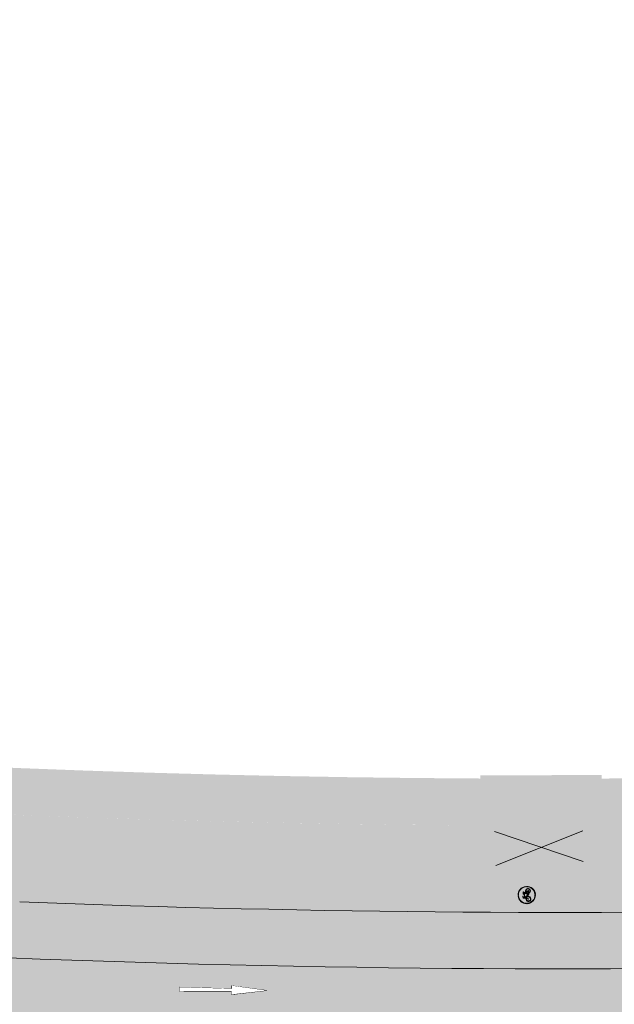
# Model space of a CAD drawing. Header units: metres. Extents: x -862 to 1262, y -354 to 644.
# Tile 240 of 256: x -252 to -217, y 397 to 454. Entities that reach past the tile are written whole.
import ezdxf

# ---------------------------------------------------------------- set-up
doc = ezdxf.new("R2010")
doc.units = ezdxf.units.M
doc.header["$LTSCALE"] = 0.5
doc.set_wipeout_variables(frame=1)
doc.layers.add('BPR_Verkehr_220520', color=7, linetype='Continuous')

# ---------------------------------------------------------------- blocks, each defined once
blk = doc.blocks.new('Piktogramm Rad-2')
at = {"color": 255, "linetype": 'Continuous', "lineweight": 9, "transparency": 33554687}
for p, q in [((-0.4737400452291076, 0.03457411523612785), (-0.498803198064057, 0.03457411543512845)), ((-0.2443716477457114, -0.08279264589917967), (-0.2107497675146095, 0.02663812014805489)), ((-0.1831754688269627, 0.01816635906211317), (-0.2167977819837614, -0.0912646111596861)), ((-0.1606194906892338, 0.1897972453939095), (-0.2022241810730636, 0.05438641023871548)), ((-0.1746500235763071, 0.04591437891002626), (-0.1632657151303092, 0.08296783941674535)), ((-0.1632657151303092, 0.08296783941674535), (0.007644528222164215, -0.1058355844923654)), ((0.1023603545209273, 0.1156024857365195), (-0.1534055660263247, 0.1150588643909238)), ((-0.1534055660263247, 0.1150588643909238), (0.02764160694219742, -0.0849429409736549)), ((-0.1445370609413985, 0.1439239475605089), (-0.1330454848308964, 0.1813252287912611)), ((0.1131161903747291, 0.1444715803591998), (-0.1445370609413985, 0.1439239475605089)), ((-0.05818269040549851, 0.2306461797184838), (-0.1055940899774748, 0.2305454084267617)), ((-0.105532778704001, 0.2016993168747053), (-0.05812137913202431, 0.2018000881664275)), ((-0.05812137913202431, 0.2018000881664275), (-0.05818269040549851, 0.2306461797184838)), ((-0.0213675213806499, 0.4995432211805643), (-0.0213675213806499, 0.4745191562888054)), ((0.02136752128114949, 0.4995432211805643), (0.0213675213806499, 0.4745191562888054)), ((0.02764160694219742, -0.0849429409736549), (0.1023603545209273, 0.1156024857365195)), ((0.1295883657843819, 0.1060603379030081), (0.05787613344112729, -0.0864155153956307)), ((0.0628242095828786, 0.1878326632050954), (0.1238721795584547, 0.1733406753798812)), ((0.1870703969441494, 0.2023212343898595), (0.06447450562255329, 0.2020606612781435)), ((0.1238721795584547, 0.1733406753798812), (0.1131161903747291, 0.1444715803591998)), ((0.1595897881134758, 0.03929143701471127), (0.1295883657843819, 0.1060603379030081)), ((0.1439239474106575, 0.1445370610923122), (0.1546797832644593, 0.173406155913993)), ((0.1859595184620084, 0.050985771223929), (0.1439239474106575, 0.1445370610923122)), ((0.1546797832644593, 0.173406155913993), (0.1871317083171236, 0.1734751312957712)), ((0.2159232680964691, -0.08607959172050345), (0.1714800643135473, 0.01282925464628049)), ((0.1871317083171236, 0.1734751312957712), (0.1870703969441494, 0.2023212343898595)), ((0.1978644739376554, 0.02449102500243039), (0.2513508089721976, -0.09454406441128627)), ((0.4988031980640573, 0.03457411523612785), (0.4737400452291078, 0.03457411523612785)), ((-0.4749298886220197, -0.008160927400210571), (-0.499933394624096, -0.008160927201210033)), ((-0.0213675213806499, -0.4745191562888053), (-0.02136752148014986, -0.4995432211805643)), ((0.0213675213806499, -0.4745191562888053), (0.0213675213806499, -0.4995432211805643)), ((0.02909134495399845, -0.1153229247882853), (0.0896974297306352, -0.1151941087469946)), ((0.05787613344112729, -0.0864155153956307), (0.08672207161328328, -0.08635420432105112)), ((0.1155683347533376, -0.08629289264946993), (0.2159232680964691, -0.08607959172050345)), ((0.2382255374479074, -0.1148784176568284), (0.1192936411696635, -0.1151312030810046)), ((0.499933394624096, -0.008160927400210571), (0.4749298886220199, -0.008160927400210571))]:
    blk.add_line(p, q, dxfattribs=at)
at = {"color": 255, "linetype": 'Continuous', "lineweight": 9, "transparency": 33554687, "flags": 128}
for points in [[(-0.02136752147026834, 0.4995432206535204, 0.3817911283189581), (-0.4988031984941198, 0.03457411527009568)], [(-0.02136752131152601, 0.4745191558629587, 0.3801020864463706), (-0.4737400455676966, 0.03457411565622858)], [(-0.202224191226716, 0.05438640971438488, 19.9497864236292), (-0.174650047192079, 0.04591438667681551)], [(-0.2107497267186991, 0.02663840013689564, 15.93711668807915), (-0.1831754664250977, 0.01816634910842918)], [(-0.1055940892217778, 0.2305454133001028, 0.3287776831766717), (-0.1606194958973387, 0.1897972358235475)], [(-0.1055327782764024, 0.2016993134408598, 0.3287776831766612), (-0.1330454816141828, 0.181325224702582)], [(0.4988031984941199, 0.03457411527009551, 0.3817911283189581), (0.02136752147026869, 0.4995432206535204)], [(0.4737400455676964, 0.03457411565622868, 0.3801020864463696), (0.02136752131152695, 0.4745191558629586)], [(0.06447450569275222, 0.2020606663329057, 0.8888106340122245), (0.06282420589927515, 0.1878326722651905)], [(0.159589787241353, 0.03929142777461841, 0.2701316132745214), (0.0867220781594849, -0.08635420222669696)], [(0.08969743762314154, -0.1151941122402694, 2.622796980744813), (0.1859595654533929, 0.05098578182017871)], [(0.1714800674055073, 0.01282924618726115, 0.2637245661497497), (0.1155681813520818, -0.08629289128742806)], [(0.1192934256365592, -0.1151311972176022, 2.477109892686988), (0.197864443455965, 0.02449101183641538)], [(-0.4999333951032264, -0.008160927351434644, 0.3970161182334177), (-0.02136752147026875, -0.4995432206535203)], [(-0.4749298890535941, -0.008160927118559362, 0.3961161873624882), (-0.02136752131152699, -0.4745191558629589)], [(-0.2443716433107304, -0.08279264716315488, 0.999999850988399), (-0.2167977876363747, -0.09126461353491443)], [(0.007644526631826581, -0.1058355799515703, 0.2124175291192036), (0.02909134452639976, -0.1153229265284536)], [(0.02136752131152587, -0.4745191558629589, 0.3961161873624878), (0.474929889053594, -0.008160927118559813)], [(0.02136752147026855, -0.4995432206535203, 0.3970161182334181), (0.4999333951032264, -0.008160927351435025)], [(0.2382255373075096, -0.114878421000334, 0.5433747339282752), (0.2513508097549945, -0.09454406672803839)]]:
    blk.add_lwpolyline(points, format="xyb", dxfattribs=at)
blk = doc.blocks.new('PIKTO_RD+-2')
at = {"color": 3, "true_color": 0x00ff00, "transparency": 33554687}
blk.add_blockref('Piktogramm Rad-2', (0, 0), dxfattribs=at)
blk = doc.blocks.new('ab_Gerade-2')
at = {"color": 255, "linetype": 'Continuous', "lineweight": 9, "transparency": 33554687}
for p, q in [((0, 0), (2, 0.25)), ((0, 0), (2, -0.2500000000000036)), ((2, 0.07499999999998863), (2, 0.25)), ((2, 0.07499999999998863), (5, 0.125)), ((5, -0.125), (5, 0.125)), ((2, -0.07500000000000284), (5, -0.125)), ((2, -0.2500000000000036), (2, -0.07500000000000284))]:
    blk.add_line(p, q, dxfattribs=at)
at = {"color": 255, "linetype": 'Continuous', "lineweight": 5, "transparency": 33554687}
blk.add_wipeout([(0, 0), (2, -0.25000000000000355), (2, -0.07500000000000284), (5, -0.125), (5, 0.12499999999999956), (2, 0.07499999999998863), (2, 0.25)], dxfattribs=at)

msp = doc.modelspace()

# ---------------------------------------------------------------- hatches: boundary and pattern name
at = {"layer": 'BPR_Verkehr_220520', "linetype": 'Continuous', "lineweight": 0, "true_color": 0xece5cf, "transparency": 33554687}
h = msp.add_hatch(color=254, dxfattribs=at)
h.paths.add_polyline_path([(100.9420818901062, 453.5207706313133), (-18.49337688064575, 432.8012886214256), (-18.49351623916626, 432.801264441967), (-22.1258922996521, 432.1710820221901), (-25.75826929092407, 431.5409050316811), (-29.39064723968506, 430.910733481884), (-33.02302611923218, 430.2805673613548), (-36.65540594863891, 429.6504066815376), (-40.28778672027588, 429.020251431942), (-43.92016843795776, 428.3901016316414), (-47.55255109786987, 427.7599572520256), (-47.55282653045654, 427.7599094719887), (-48.41418775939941, 427.610482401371), (-49.27554906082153, 427.4610557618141), (-50.1369104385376, 427.311629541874), (-50.99827188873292, 427.1622037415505), (-51.85963340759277, 427.0127783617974), (-52.72099501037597, 426.8633534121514), (-53.58235667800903, 426.713928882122), (-54.44371686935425, 426.5644958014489), (-54.44386178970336, 426.5644706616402), (-57.55042835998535, 426.0255581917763), (-60.65699562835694, 425.4866497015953), (-63.76356357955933, 424.9477451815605), (-66.87013221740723, 424.4088446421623), (-69.97670154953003, 423.8699480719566), (-73.08327157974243, 423.3310554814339), (-76.18984228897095, 422.7921668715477), (-79.29641368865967, 422.2532822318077), (-79.29638306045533, 422.253287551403), (-79.66606871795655, 422.1892435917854), (-80.03578158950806, 422.1253568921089), (-80.40552193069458, 422.0616294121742), (-80.77528968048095, 421.998061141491), (-81.14508477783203, 421.9346521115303), (-81.51490713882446, 421.8714023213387), (-81.8847566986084, 421.8083117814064), (-82.25463339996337, 421.7453805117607), (-83.11655651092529, 421.5993684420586), (-83.97862556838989, 421.4542205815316), (-84.8408398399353, 421.3099378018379), (-85.70319845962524, 421.1665202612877), (-86.56570053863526, 421.0239681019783), (-87.42834523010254, 420.8822814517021), (-88.29113166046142, 420.7414604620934), (-89.15405895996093, 420.6015052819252), (-92.76842073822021, 420.024950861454), (-96.38517247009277, 419.4635837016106), (-100.0042503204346, 418.9174137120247), (-103.6255904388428, 418.386450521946), (-107.2491289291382, 417.870703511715), (-110.8748018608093, 417.3701817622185), (-114.5025452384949, 416.8848941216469), (-118.1322950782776, 416.4148491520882), (-118.8763359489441, 416.3204110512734), (-119.6204578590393, 416.2266136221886), (-120.3646602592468, 416.1334569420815), (-121.1089425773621, 416.0409410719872), (-121.8533042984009, 415.9490660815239), (-122.5977448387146, 415.8578320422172), (-123.3422636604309, 415.7672390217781), (-124.0868597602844, 415.6772833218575), (-125.9147653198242, 415.4592147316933), (-127.7431276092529, 415.2450084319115), (-129.571938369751, 415.0346653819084), (-131.4011894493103, 414.8281865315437), (-133.23087266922, 414.6255728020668), (-135.0609798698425, 414.4268250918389), (-136.8915028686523, 414.2319442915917), (-138.7224333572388, 414.0409312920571), (-140.2280051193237, 413.8868992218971), (-141.7338639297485, 413.7356977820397), (-143.2400043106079, 413.587327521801), (-144.7464209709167, 413.441788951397), (-146.2531085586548, 413.2990826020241), (-147.7600617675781, 413.1592089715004), (-149.2672752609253, 413.0221685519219), (-150.7747435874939, 412.8879618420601), (-151.2746946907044, 412.8440835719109), (-151.7746729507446, 412.8005159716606), (-152.2746782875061, 412.7572601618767), (-152.7747105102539, 412.7143161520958), (-153.2747693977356, 412.6716839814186), (-153.7748547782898, 412.6293636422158), (-154.274966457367, 412.5873551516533), (-154.7751042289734, 412.5456585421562), (-155.6850390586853, 412.4706018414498), (-156.5950585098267, 412.3965771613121), (-157.5051613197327, 412.3235846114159), (-158.4153463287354, 412.2516242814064), (-159.3256123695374, 412.1806962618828), (-160.2359582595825, 412.1108006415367), (-161.1463828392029, 412.0419375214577), (-162.0568850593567, 411.9741069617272), (-162.9288021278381, 411.9101242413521), (-163.8007881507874, 411.8470882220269), (-164.6728421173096, 411.7849992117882), (-165.5449629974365, 411.7238572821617), (-166.4171497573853, 411.6636625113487), (-167.2894013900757, 411.6044149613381), (-168.1617168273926, 411.5461147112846), (-169.0340950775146, 411.48876182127), (-175.1633663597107, 411.1126173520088), (-181.2953285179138, 410.7832374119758), (-187.4296247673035, 410.5006411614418), (-193.5658981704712, 410.2648450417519), (-199.7037916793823, 410.0758627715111), (-205.8429481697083, 409.9337053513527), (-211.9830104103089, 409.8383810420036), (-218.1236210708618, 409.7898765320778), (-218.343997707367, 409.7890070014), (-218.5643743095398, 409.7881978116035), (-218.7847511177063, 409.7874489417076), (-219.0051281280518, 409.7867604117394), (-219.2255053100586, 409.7861321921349), (-219.4458826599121, 409.7855643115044), (-219.6662601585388, 409.7850567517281), (-219.8866381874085, 409.784609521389), (-220.5406026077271, 409.7836547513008), (-221.1945674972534, 409.7832656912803), (-221.8485324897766, 409.7834423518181), (-222.5024970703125, 409.7841847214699), (-223.1564607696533, 409.7854928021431), (-223.8104230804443, 409.7873666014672), (-224.4643835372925, 409.7898061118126), (-225.1183416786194, 409.7928113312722), (-228.9075975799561, 409.82136272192), (-232.6966627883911, 409.8689049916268), (-236.4854421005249, 409.9354393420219), (-240.273840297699, 410.0209641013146), (-244.061762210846, 410.1254771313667), (-247.8491126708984, 410.2489758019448), (-251.6357965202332, 410.3914570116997), (-255.4217185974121, 410.5529171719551), (-256.2950095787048, 410.5928597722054), (-257.1682540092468, 410.6338122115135), (-258.0414505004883, 410.6757744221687), (-258.9145978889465, 410.7187463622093), (-259.7876949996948, 410.7627279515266), (-260.6607406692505, 410.8077191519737), (-261.533733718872, 410.8537199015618), (-262.406672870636, 410.9007301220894), (-264.3910762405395, 411.0113622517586), (-266.3751818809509, 411.1272112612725), (-268.3589760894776, 411.2482763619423), (-270.3424451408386, 411.374556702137), (-272.3255753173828, 411.5060514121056), (-274.3083529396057, 411.6427595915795), (-276.2907642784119, 411.7846802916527), (-278.2727957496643, 411.9318109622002), (-279.8211113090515, 412.5346090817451), (-285.7571113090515, 416.0956090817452), (-286.7181113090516, 422.9516090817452), (-285.3815351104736, 427.3703539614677), (-291.5062642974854, 428.8212963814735), (-291.5061966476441, 428.8212799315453), (-291.6527099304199, 428.2187392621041), (-291.9390557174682, 426.7417666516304), (-292.0854100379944, 425.2444282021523), (-292.0904788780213, 423.739962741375), (-291.9542174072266, 422.2416721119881), (-291.6778304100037, 420.7628035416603), (-291.2637615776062, 419.3164325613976), (-290.7156719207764, 417.9153473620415), (-290.0384074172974, 416.571935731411), (-289.844257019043, 416.2375664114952), (-289.6420836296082, 415.9079861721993), (-289.4320053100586, 415.5833874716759), (-289.2141447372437, 415.2639598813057), (-288.98862915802, 414.9498899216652), (-288.7555902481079, 414.6413610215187), (-288.5151641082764, 414.3385533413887), (-288.2674924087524, 414.0416426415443), (-288.2340510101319, 414.0026508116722), (-288.2004846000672, 413.9637665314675), (-288.1667935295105, 413.9249902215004), (-288.1329781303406, 413.8863222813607), (-288.0990387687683, 413.8477631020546), (-288.0649757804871, 413.8093130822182), (-288.0307895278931, 413.7709726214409), (-287.9964805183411, 413.7327419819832), (-288.0052841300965, 413.7256521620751), (-287.9090490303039, 413.6047955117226), (-287.8141534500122, 413.4828842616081), (-287.7206089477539, 413.3599332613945), (-287.6284268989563, 413.2359574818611), (-287.5376185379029, 413.1109720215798), (-287.4481949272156, 412.9849920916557), (-287.3601669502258, 412.8580330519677), (-287.2735448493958, 412.7301106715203), (-286.3135642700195, 411.4584714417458), (-285.215317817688, 410.3041393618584), (-283.9930246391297, 409.2820693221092), (-282.6625161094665, 408.4054993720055), (-281.2410252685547, 407.6857830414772), (-279.7469635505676, 407.1322422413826), (-278.1996823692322, 406.752046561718), (-276.6192224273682, 406.5501203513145), (-276.3361240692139, 406.5302812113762), (-276.053018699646, 406.5105421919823), (-275.7699063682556, 406.4909033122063), (-275.486787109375, 406.4713645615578), (-275.2036609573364, 406.4519259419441), (-274.9205279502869, 406.4325874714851), (-274.6373881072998, 406.4133491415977), (-274.3542415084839, 406.394210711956), (-274.2422692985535, 407.0797655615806), (-274.1498231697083, 407.4358508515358), (-273.9937208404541, 407.7689798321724), (-273.7792417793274, 408.0678804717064), (-273.5136430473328, 408.3224392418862), (-273.2059113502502, 408.5240429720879), (-272.8664590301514, 408.6658702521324), (-272.5067716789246, 408.7431222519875), (-272.1390195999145, 408.7531851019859), (-271.1266957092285, 408.6881924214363), (-270.1142902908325, 408.6244834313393), (-269.1018048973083, 408.5620582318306), (-268.0892411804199, 408.5009169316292), (-267.076600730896, 408.4410596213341), (-266.0638852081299, 408.3824863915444), (-265.0510962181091, 408.3251973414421), (-264.0382353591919, 408.2691925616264), (-262.7913978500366, 408.2020185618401), (-261.5444569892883, 408.1367910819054), (-260.2974158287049, 408.0735102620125), (-259.0502773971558, 408.0121762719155), (-257.8030447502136, 407.952789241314), (-256.5557208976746, 407.8953493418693), (-255.3083088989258, 407.8398566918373), (-254.0608120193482, 407.7863061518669), (-250.6372017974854, 407.6493727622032), (-247.2130364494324, 407.5271036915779), (-243.7883788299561, 407.4195011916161), (-240.363291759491, 407.3265672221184), (-236.9378380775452, 407.2483034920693), (-233.5120806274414, 407.1847114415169), (-230.0860822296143, 407.1357922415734), (-226.6599057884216, 407.1015467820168), (-224.7546390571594, 407.0888549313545), (-222.8493475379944, 407.0806968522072), (-220.9440419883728, 407.0770768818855), (-219.0387332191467, 407.0779950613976), (-217.1334320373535, 407.0834513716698), (-215.2281492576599, 407.0934457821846), (-213.3228956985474, 407.1079782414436), (-211.4176821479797, 407.1270486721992), (-206.9301035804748, 407.1898998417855), (-202.4429482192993, 407.277925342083), (-197.9563572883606, 407.3911224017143), (-193.470471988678, 407.5294874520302), (-188.9854335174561, 407.6930161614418), (-184.5013830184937, 407.8817033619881), (-180.0184616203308, 408.0955431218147), (-175.5368103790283, 408.3345287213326), (-174.6959996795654, 408.3821771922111), (-173.8552394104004, 408.4307075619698), (-173.014530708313, 408.4801231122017), (-172.1738745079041, 408.5304237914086), (-171.3332717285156, 408.5816095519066), (-170.4927233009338, 408.6336803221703), (-169.6522301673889, 408.6866360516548), (-168.811793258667, 408.7404766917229), (-167.9399512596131, 408.7972681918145), (-167.068171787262, 408.8550118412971), (-166.1964559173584, 408.9137075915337), (-165.3248046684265, 408.9733553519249), (-164.4532190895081, 409.0339550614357), (-163.5817001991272, 409.0955066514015), (-162.7102490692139, 409.1580100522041), (-161.838866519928, 409.2214624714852), (-161.6415941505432, 406.7307537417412), (-161.5289015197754, 406.7386723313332), (-161.4162133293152, 406.7466537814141), (-161.3035296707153, 406.7546989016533), (-161.1908505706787, 406.762807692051), (-161.0781760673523, 406.7709801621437), (-160.9655061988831, 406.7792162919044), (-160.8528410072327, 406.7875161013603), (-160.7401805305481, 406.7958795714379), (-158.9928557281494, 406.9280088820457), (-157.2458236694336, 407.063953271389), (-155.4990926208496, 407.2037121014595), (-153.7526709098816, 407.3472846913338), (-152.006566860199, 407.4946703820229), (-150.2607887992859, 407.6458684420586), (-148.5153450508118, 407.800878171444), (-146.7702438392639, 407.9596988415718), (-146.3425934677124, 407.9991816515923), (-145.914960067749, 408.0388477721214), (-145.4873437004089, 408.0786971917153), (-145.0597444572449, 408.1187299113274), (-144.6321624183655, 408.1589459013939), (-144.2045976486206, 408.199345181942), (-143.777050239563, 408.2399277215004), (-143.349520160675, 408.2806923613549), (-143.5873537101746, 410.7693536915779), (-141.102328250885, 411.0099705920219), (-138.6179113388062, 411.2567909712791), (-136.1341184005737, 411.5098132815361), (-133.6509648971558, 411.769035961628), (-131.1684663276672, 412.0344573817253), (-128.686638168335, 412.3060758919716), (-126.2054958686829, 412.5838898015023), (-123.7250548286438, 412.8678973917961), (-122.9800265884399, 412.954435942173), (-122.2350623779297, 413.0415239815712), (-121.4901637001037, 413.1291707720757), (-120.7453309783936, 413.2173762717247), (-120.000564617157, 413.3061404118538), (-119.2558650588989, 413.3954631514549), (-118.5112327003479, 413.4853444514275), (-117.76666796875, 413.5757842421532), (-114.1209743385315, 414.0268149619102), (-110.476960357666, 414.4912207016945), (-106.8346770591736, 414.9690103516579), (-103.1941736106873, 415.4601774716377), (-99.55549911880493, 415.9647154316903), (-95.91870272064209, 416.4826174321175), (-92.28383348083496, 417.0138764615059), (-88.65094046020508, 417.5584853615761), (-87.78730702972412, 417.6899611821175), (-86.92378899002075, 417.8221913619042), (-86.06038678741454, 417.9551758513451), (-85.19710108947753, 418.0889145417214), (-84.33393255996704, 418.2234073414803), (-83.47088184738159, 418.3586541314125), (-82.60794960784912, 418.4946548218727), (-81.7451361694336, 418.6314093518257), (-79.99962268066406, 418.9104411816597), (-78.25460382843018, 419.1925498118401), (-76.51008638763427, 419.4777427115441), (-74.76607582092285, 419.7660189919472), (-73.02257757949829, 420.0573777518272), (-71.27959708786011, 420.3518180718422), (-69.53713982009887, 420.6493390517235), (-67.7952112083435, 420.9499397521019), (-47.066973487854, 424.5458429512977), (-47.40211130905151, 426.2666090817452), (-45.42511130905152, 426.6166090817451), (-45.11900102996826, 424.883774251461), (-36.10800188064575, 426.4469887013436), (-36.44311130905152, 428.1676090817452), (-34.46611130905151, 428.5176090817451), (-34.16002684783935, 426.7849204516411), (-25.00227674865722, 428.3735930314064), (-25.34311130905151, 430.1236090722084), (-23.36611130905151, 430.4736090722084), (-23.05481819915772, 428.7114351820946), (-14.31315475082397, 430.227925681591), (-14.63211130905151, 431.8656090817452), (-12.65511130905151, 432.2156090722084), (-12.36372256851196, 430.5661102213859), (69.11705868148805, 444.70127242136), (69.61051066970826, 441.7979485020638), (71.31224782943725, 441.9498589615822), (73.01560486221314, 442.0823767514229), (74.7203607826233, 442.1954846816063), (76.42629441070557, 442.28916807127), (78.1331844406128, 442.3634147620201), (79.8408094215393, 442.4182151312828), (81.54894781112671, 442.4535620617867), (83.25737796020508, 442.4694578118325), (84.72425880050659, 442.5421576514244), (86.17829384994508, 442.7490541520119), (87.60723151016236, 443.0884082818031), (88.99903169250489, 443.5573606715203), (90.34196718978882, 444.1519599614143), (91.62472254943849, 444.8671961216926), (92.83648939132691, 445.6970426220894), (93.96705744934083, 446.6345072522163), (94.77728121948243, 447.3208400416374), (95.63402949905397, 447.9481339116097), (96.53300929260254, 448.5132450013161), (97.46971562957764, 449.0133414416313), (98.43945450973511, 449.4459171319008), (99.4373663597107, 449.808804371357), (100.4584504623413, 450.1001846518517), (101.497589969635, 450.3185978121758)])
h.paths.add_polyline_path([(-156.5031113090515, 411.4416090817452), (-156.3351113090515, 409.6836090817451), (-158.3431113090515, 409.5356090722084), (-158.4701113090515, 411.3126090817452)])
h.paths.add_polyline_path([(-133.7491113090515, 413.2286090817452), (-133.5941113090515, 411.8606090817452), (-135.4651113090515, 411.6466090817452), (-135.5891113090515, 413.0236090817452)])
h.paths.add_polyline_path([(-112.4961113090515, 415.8186090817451), (-112.3324892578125, 414.4328101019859), (-113.961240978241, 414.2281855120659), (-114.0751113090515, 415.6126090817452)])
h.paths.add_polyline_path([(-101.5061113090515, 417.3186090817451), (-101.2902874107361, 415.9497259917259), (-102.9391113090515, 415.7226090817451), (-103.1171113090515, 417.0846090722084)])
h.paths.add_polyline_path([(-90.1871113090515, 419.4676090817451), (-89.87581686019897, 417.7054276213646), (-91.82211130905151, 417.3616090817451), (-92.1641113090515, 419.1176090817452)])
h.paths.add_polyline_path([(-78.96911130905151, 421.1486090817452), (-78.65781686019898, 419.3864276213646), (-80.60411130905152, 419.0426090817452), (-80.94611130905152, 420.7986090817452)])
h.paths.add_polyline_path([(-68.21711130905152, 422.8576090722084), (-67.90581686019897, 421.0954276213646), (-69.85211130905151, 420.7516090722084), (-70.19411130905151, 422.5076090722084)])
h.paths.add_polyline_path([(-57.47511130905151, 424.6286090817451), (-57.16381686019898, 422.8664276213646), (-59.11011130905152, 422.5226090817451), (-59.45211130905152, 424.2786090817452)])
h.paths.add_polyline_path([(4.213888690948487, 435.3066090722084), (4.525183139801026, 433.5444276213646), (2.578888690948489, 433.2006090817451), (2.236888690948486, 434.9566090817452)])
h.paths.add_polyline_path([(14.88888869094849, 437.1906090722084), (15.20018313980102, 435.4284276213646), (13.25388869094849, 435.0846090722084), (12.91188869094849, 436.8406090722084)])
h.paths.add_polyline_path([(37.18488869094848, 441.0706090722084), (37.49618313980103, 439.3084276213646), (35.54988869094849, 438.9646090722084), (35.20788869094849, 440.7206090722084)])
h.paths.add_polyline_path([(47.05888869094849, 442.8256090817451), (47.37018313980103, 441.0634276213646), (45.42388869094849, 440.7196090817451), (45.08188869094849, 442.4756090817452)])
h.paths.add_polyline_path([(57.74588869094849, 444.6676090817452), (58.05718313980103, 442.9054276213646), (56.11088869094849, 442.5616090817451), (55.76888869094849, 444.3176090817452)])
h.paths.add_polyline_path([(79.26588869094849, 448.3716090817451), (79.57718313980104, 446.6094276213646), (77.6308886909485, 446.2656090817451), (77.2888886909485, 448.0216090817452)])
h.paths.add_polyline_path([(89.95888869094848, 450.2146090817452), (90.2828886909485, 448.4906090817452), (88.34688869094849, 448.1396090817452), (88.00488869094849, 449.8846090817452)])
at = {"layer": 'BPR_Verkehr_220520', "linetype": 'Continuous', "lineweight": 0, "true_color": 0xe4e6e5, "transparency": 33554687}
h = msp.add_hatch(color=254, dxfattribs=at)
h.paths.add_polyline_path([(101.497589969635, 450.3185978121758), (101.4649008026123, 450.3128896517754), (101.432224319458, 450.3071092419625), (101.3995607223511, 450.3012565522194), (101.3669101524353, 450.2953316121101), (101.3342727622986, 450.2893344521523), (101.3016487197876, 450.2832651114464), (101.269038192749, 450.2771236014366), (101.2364413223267, 450.2709099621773), (100.4122926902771, 450.0886849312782), (99.59969864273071, 449.8603915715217), (98.80123216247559, 449.586752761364), (98.0194214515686, 449.2686349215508), (97.25674201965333, 448.9070453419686), (96.51560879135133, 448.5031289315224), (95.7983684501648, 448.0581646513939), (95.10728967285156, 447.573564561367), (94.95977658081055, 447.4623883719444), (94.81364374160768, 447.3494041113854), (94.66891329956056, 447.2346289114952), (94.52560718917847, 447.1180801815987), (94.38374716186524, 446.9997755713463), (94.24335470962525, 446.8797330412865), (94.10445112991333, 446.7579708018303), (93.96705744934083, 446.6345072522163), (92.83648939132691, 445.6970426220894), (91.62472254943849, 444.8671961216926), (90.34196718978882, 444.1519599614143), (88.99903169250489, 443.5573606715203), (87.60723151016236, 443.0884082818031), (86.17829384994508, 442.7490541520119), (84.72425880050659, 442.5421576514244), (83.25737796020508, 442.4694578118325), (81.54894781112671, 442.4535620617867), (79.8408094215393, 442.4182151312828), (78.1331844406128, 442.3634147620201), (76.42629441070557, 442.28916807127), (74.7203607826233, 442.1954846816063), (73.01560486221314, 442.0823767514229), (71.31224782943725, 441.9498589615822), (69.61051066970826, 441.7979485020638), (68.17312639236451, 441.6543940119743), (66.73719121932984, 441.4970040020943), (65.3028383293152, 441.3257930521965), (63.87020072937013, 441.1407770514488), (62.43941128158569, 440.9419731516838), (61.01060269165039, 440.7293997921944), (59.58390745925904, 440.5030767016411), (58.15945788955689, 440.2630248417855), (-67.36789730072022, 418.4867298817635), (-76.81986531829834, 416.8935256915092), (-86.28663436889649, 415.3907673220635), (-95.7673390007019, 413.9785921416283), (-105.2611124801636, 412.6571292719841), (-114.7670868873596, 411.4264995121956), (-124.2843931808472, 410.2868153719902), (-133.8121612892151, 409.238181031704), (-143.349520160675, 408.2806923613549), (-143.777050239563, 408.2399277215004), (-144.2045976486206, 408.199345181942), (-144.6321624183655, 408.1589459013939), (-145.0597444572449, 408.1187299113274), (-145.4873437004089, 408.0786971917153), (-145.914960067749, 408.0388477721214), (-146.3425934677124, 407.9991816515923), (-146.7702438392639, 407.9596988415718), (-147.0875124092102, 407.9305386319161), (-147.4047930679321, 407.9015043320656), (-147.7220852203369, 407.8725960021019), (-148.0393888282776, 407.8438136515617), (-148.3567038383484, 407.8151572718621), (-148.6740302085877, 407.7866268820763), (-148.9913678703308, 407.758222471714), (-149.3087165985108, 407.7299440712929), (-150.7369034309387, 407.6042522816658), (-152.1653126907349, 407.4811122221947), (-153.5939396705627, 407.3605242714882), (-155.0227798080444, 407.2424888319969), (-156.451828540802, 407.1270062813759), (-157.8810813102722, 407.0140769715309), (-159.3105335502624, 406.9037012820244), (-160.7401805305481, 406.7958795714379), (-160.8528410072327, 406.7875161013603), (-160.9655061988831, 406.7792162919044), (-161.0781760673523, 406.7709801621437), (-161.1908505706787, 406.762807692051), (-161.3035296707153, 406.7546989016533), (-161.4162133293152, 406.7466537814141), (-161.5289015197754, 406.7386723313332), (-161.6415941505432, 406.7307537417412), (-162.5130913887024, 406.6716805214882), (-163.3848383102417, 406.6164141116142), (-164.2568182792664, 406.5649555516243), (-165.1290146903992, 406.5173058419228), (-166.0014108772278, 406.4734658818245), (-166.8739902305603, 406.4334365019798), (-167.7467360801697, 406.3972184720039), (-168.6196318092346, 406.3648124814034), (-168.6517148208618, 406.3636941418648), (-168.6837990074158, 406.36258092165), (-168.7158833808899, 406.3614728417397), (-168.7479679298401, 406.3603699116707), (-168.7800526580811, 406.3592721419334), (-168.8121375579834, 406.3581795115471), (-168.8442226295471, 406.3570920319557), (-168.8763071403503, 406.3560097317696), (-217.9301033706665, 404.7052282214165), (-218.9481815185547, 404.6735651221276), (-219.9664076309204, 404.6470841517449), (-220.9847553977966, 404.6257892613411), (-222.0031984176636, 404.6096810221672), (-223.021710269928, 404.5987598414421), (-224.0402645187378, 404.5930259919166), (-225.0588347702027, 404.5924796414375), (-226.0773945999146, 404.5971207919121), (-226.1550139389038, 404.5976758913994), (-226.2326332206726, 404.5982385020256), (-226.3102524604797, 404.5988086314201), (-226.3878716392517, 404.5993862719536), (-226.4654907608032, 404.5999714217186), (-226.5431098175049, 404.6005640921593), (-226.6207288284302, 404.6011642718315), (-226.6983477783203, 404.6017718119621), (-230.1356349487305, 404.6362118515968), (-233.572743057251, 404.6853753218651), (-237.0096090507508, 404.7492612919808), (-240.4461698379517, 404.8278686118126), (-243.8823623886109, 404.9211958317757), (-247.3181236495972, 405.0292412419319), (-250.7533905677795, 405.1520028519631), (-254.1881012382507, 405.2894517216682), (-255.4350743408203, 405.3430072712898), (-256.6819626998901, 405.3985021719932), (-257.9287632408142, 405.4559362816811), (-259.1754729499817, 405.51530945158), (-260.422088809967, 405.5766215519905), (-261.66860779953, 405.6398724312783), (-262.9150268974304, 405.7050619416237), (-264.1613430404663, 405.7721899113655), (-265.435876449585, 405.8428573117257), (-266.7102964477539, 405.915541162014), (-267.9845991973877, 405.9902523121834), (-269.2587814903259, 406.0669905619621), (-270.5328400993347, 406.1457557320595), (-271.8067717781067, 406.2265476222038), (-273.0805733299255, 406.3093660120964), (-274.3542415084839, 406.394210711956), (-274.6373881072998, 406.4133491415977), (-274.9205279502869, 406.4325874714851), (-275.2036609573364, 406.4519259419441), (-275.486787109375, 406.4713645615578), (-275.7699063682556, 406.4909033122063), (-276.053018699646, 406.5105421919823), (-276.3361240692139, 406.5302812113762), (-276.6192224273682, 406.5501203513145), (-278.1996823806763, 406.752046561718), (-279.7469635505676, 407.1322422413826), (-281.2410252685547, 407.6857830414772), (-282.6625161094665, 408.4054993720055), (-283.9930246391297, 409.2820693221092), (-285.215317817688, 410.3041393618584), (-286.3135642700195, 411.4584714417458), (-287.2735448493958, 412.7301106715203), (-287.3892577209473, 412.9003217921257), (-287.5074601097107, 413.0688136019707), (-287.628126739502, 413.2355494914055), (-287.75123154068, 413.4004934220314), (-287.8767478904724, 413.5636097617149), (-288.0046486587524, 413.7248632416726), (-288.1349062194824, 413.8842190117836), (-288.2674923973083, 414.0416426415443), (-288.515166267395, 414.3385580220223), (-288.7555954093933, 414.6413696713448), (-288.9886371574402, 414.9499026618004), (-289.214155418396, 415.263976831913), (-289.4320184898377, 415.5834087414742), (-289.6420991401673, 415.9080118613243), (-289.8442746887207, 416.2375966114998), (-290.0384270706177, 416.5719705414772), (-295.2087785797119, 409.013688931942), (-294.8059543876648, 408.607136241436), (-294.4475591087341, 408.160924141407), (-294.1374734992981, 407.6798843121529), (-293.879055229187, 407.1692255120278), (-293.6751024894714, 406.6344772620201), (-293.5278237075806, 406.0814299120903), (-293.4388136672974, 405.5160719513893), (-293.4090361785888, 404.9445251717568), (-293.5193396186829, 403.8485845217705), (-293.8458026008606, 402.7965992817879), (-294.3753394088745, 401.8307619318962), (-295.0867116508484, 400.9898097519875), (-295.9513879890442, 400.3074712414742), (-296.9346884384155, 399.811113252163), (-297.9971753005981, 399.5206434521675), (-299.0962348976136, 399.4477118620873), (-297.0085510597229, 389.8553680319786), (-296.6001378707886, 390.1885320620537), (-296.179473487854, 390.5060869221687), (-295.7471541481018, 390.8075825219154), (-295.3037925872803, 391.0925915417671), (-294.8500172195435, 391.3607100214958), (-294.3864711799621, 391.6115579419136), (-293.9138114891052, 391.8447797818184), (-293.4327080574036, 392.0600449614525), (-293.1617370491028, 392.1786116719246), (-292.8933313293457, 392.3028764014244), (-292.627610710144, 392.4327836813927), (-292.3646937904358, 392.5682755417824), (-292.1046979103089, 392.7092915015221), (-291.8477391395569, 392.8557686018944), (-291.5939321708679, 393.0076414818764), (-291.3433888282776, 393.1648401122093), (-291.1041465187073, 393.1440156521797), (-290.8648988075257, 393.1232615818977), (-290.6256450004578, 393.1025778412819), (-290.3863851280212, 393.0819644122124), (-290.1471191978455, 393.0614213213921), (-289.9078472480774, 393.0409485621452), (-289.6685692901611, 393.0205461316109), (-289.4292846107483, 393.0002139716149), (-289.3025060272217, 394.4948467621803), (-288.4599794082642, 394.9400453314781), (-287.5924439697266, 395.3342978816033), (-286.7029769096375, 395.6762059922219), (-285.7947332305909, 395.964556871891), (-284.8709345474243, 396.1983277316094), (-283.9348576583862, 396.3766893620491), (-282.9898228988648, 396.4990091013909), (-282.0391823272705, 396.5648530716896), (-281.8131428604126, 396.5721554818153), (-281.5870228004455, 396.5762640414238), (-281.3608672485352, 396.577176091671), (-281.1347213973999, 396.5748914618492), (-280.9086304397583, 396.5694106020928), (-280.6826395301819, 396.5607346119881), (-280.4567938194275, 396.5488652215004), (-280.2311384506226, 396.5338048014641), (-279.8597676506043, 396.5064667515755), (-279.4883842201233, 396.4792988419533), (-279.1169883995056, 396.4523011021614), (-278.7455802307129, 396.4254735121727), (-278.3741598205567, 396.3988161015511), (-278.002727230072, 396.3723288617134), (-277.6312825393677, 396.3460118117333), (-277.2598259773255, 396.3198649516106), (-275.7415560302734, 396.1900663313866), (-274.2279464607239, 396.0140623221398), (-272.7204031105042, 395.7920163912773), (-271.2203261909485, 395.5241347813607), (-269.729108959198, 395.210666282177), (-268.2481364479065, 394.8519020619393), (-266.7787841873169, 394.4481753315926), (-265.3224169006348, 393.999861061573), (-264.6888254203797, 393.8057434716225), (-264.0491508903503, 393.6327223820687), (-263.4040955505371, 393.48098772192), (-262.7543675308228, 393.3507060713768), (-262.1006801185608, 393.2420204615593), (-261.4437509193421, 393.1550501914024), (-260.784301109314, 393.0898907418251), (-260.1230546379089, 393.0466136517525), (-256.8571011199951, 392.8937162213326), (-253.5905604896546, 392.7539219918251), (-250.3234853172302, 392.6272332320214), (-247.0559282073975, 392.5136519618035), (-243.7879417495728, 392.4131800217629), (-240.5195785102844, 392.3258190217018), (-237.2508911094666, 392.2515703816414), (-233.9819321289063, 392.1904352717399), (-233.5104889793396, 392.1701921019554), (-233.0407548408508, 392.125267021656), (-232.5740209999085, 392.0557835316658), (-232.1115705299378, 391.9619326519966), (-231.654674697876, 391.8439723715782), (-231.2045895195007, 391.7022269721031), (-230.762552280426, 391.5370861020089), (-230.3297769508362, 391.3490062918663), (-229.7594350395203, 391.0580229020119), (-229.2112246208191, 390.727226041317), (-228.6879203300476, 390.3582899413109), (-228.1921707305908, 389.953081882), (-227.7264849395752, 389.5136527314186), (-227.2932199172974, 389.042226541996), (-226.8945685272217, 388.5411893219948), (-226.5325484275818, 388.013076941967), (-226.2112390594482, 387.4647304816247), (-225.929429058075, 386.8950755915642), (-225.6885237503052, 386.3069529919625), (-225.4897244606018, 385.7032954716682), (-225.3340225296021, 385.0871132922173), (-225.2221944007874, 384.4614791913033), (-225.1547977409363, 383.8295130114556), (-225.1321686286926, 383.1943661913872), (-225.1301999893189, 376.5755747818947), (-217.1302895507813, 376.8778947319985), (-217.1317300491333, 381.7209851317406), (-217.1317300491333, 381.7209938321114), (-217.1201522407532, 382.407376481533), (-217.0850253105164, 383.092957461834), (-217.0263906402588, 383.7769290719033), (-216.9443173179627, 384.4584855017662), (-216.8389020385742, 385.1368237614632), (-216.7102689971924, 385.8111447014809), (-216.5585697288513, 386.4806538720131), (-216.3839829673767, 387.1445624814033), (-216.3839806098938, 387.1445708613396), (-216.3837890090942, 387.1452516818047), (-216.3835973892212, 387.1459324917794), (-216.3834057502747, 387.146613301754), (-216.3832140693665, 387.1472941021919), (-216.3830223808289, 387.1479748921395), (-216.382830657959, 387.1486556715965), (-216.3826389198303, 387.1493364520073), (-216.3824471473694, 387.1500172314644), (-216.2662969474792, 387.5328155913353), (-216.1349295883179, 387.910662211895), (-215.9885552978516, 388.2829524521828), (-215.8274083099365, 388.6490905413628), (-215.6517464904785, 389.0084905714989), (-215.4618509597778, 389.3605774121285), (-215.2580255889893, 389.7047876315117), (-215.040597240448, 390.0405708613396), (-214.5478394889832, 390.7077808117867), (-214.0014829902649, 391.331859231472), (-213.4052865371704, 391.9085126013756), (-212.7633518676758, 392.4337736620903), (-212.0800953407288, 392.904028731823), (-211.3602176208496, 393.3160425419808), (-210.6086713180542, 393.6669805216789), (-209.8306269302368, 393.9544283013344), (-209.7352742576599, 393.9826284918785), (-209.6386378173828, 394.0060545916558), (-209.540956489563, 394.0246486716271), (-209.4424717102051, 394.0383647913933), (-209.343426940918, 394.0471690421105), (-209.2440669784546, 394.0510396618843), (-209.1446374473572, 394.0499670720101), (-209.0453841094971, 394.0439539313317), (-199.0402545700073, 393.187723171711), (-198.299617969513, 393.1298791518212), (-197.5582036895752, 393.0830454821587), (-196.8161754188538, 393.0472324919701), (-196.0736969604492, 393.0224480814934), (-195.330932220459, 393.0086977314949), (-194.5880451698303, 393.0059844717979), (-193.8451998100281, 393.0143089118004), (-193.1025601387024, 393.033669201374), (-189.9892278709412, 393.1439404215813), (-186.8763401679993, 393.2661196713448), (-183.7639426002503, 393.4002051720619), (-180.6520806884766, 393.5461949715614), (-177.5407999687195, 393.7040869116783), (-174.4301459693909, 393.8738786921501), (-171.3201641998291, 394.0555678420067), (-168.2108995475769, 394.2491422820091), (-167.1788196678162, 394.3307235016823), (-166.1496042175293, 394.4427946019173), (-165.1241537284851, 394.585257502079), (-164.1033654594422, 394.7579875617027), (-163.08813256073, 394.9608336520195), (-162.0793433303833, 395.1936182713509), (-161.0778804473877, 395.4561377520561), (-160.0846201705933, 395.7481623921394), (-156.1607359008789, 396.9651415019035), (-154.9089214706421, 397.3355439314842), (-153.6478635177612, 397.673138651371), (-152.3784217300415, 397.9776955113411), (-151.1014614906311, 398.2490069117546), (-149.8178532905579, 398.4868878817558), (-148.5284722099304, 398.691176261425), (-147.2341971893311, 398.8617327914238), (-145.9359114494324, 398.9984507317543), (-145.5624986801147, 399.0329182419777), (-145.1890987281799, 399.0675242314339), (-144.8157116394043, 399.1022688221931), (-144.4423374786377, 399.1371519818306), (-144.0689762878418, 399.1721737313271), (-143.6956281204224, 399.2073340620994), (-143.3222930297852, 399.2426329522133), (-142.948971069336, 399.278070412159), (-142.1787480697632, 399.3453194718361), (-141.4075775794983, 399.4006541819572), (-140.6356436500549, 399.4440577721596), (-139.863130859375, 399.4755198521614), (-139.0902239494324, 399.4950329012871), (-138.3171077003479, 399.5025922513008), (-137.5439670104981, 399.4981961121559), (-136.7709867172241, 399.4818455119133), (-119.0317300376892, 401.4215897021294), (-119.0196710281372, 401.5082033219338), (-118.9927059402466, 401.5913912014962), (-118.9516595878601, 401.6686086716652), (-118.8977875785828, 401.7374936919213), (-118.8327378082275, 401.7959391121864), (-118.7585001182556, 401.8421571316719), (-118.6773453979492, 401.8747339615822), (-118.5917561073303, 401.8926731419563), (-111.9752061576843, 402.7062013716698), (-105.3641615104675, 403.5633186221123), (-98.7589093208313, 404.4639876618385), (-92.15973648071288, 405.4081693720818), (-85.56692963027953, 406.3958227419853), (-78.98077513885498, 407.4269048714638), (-72.40155908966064, 408.5013709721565), (-65.82956723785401, 409.6191743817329), (37.55223080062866, 427.5536917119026), (37.6592671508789, 427.5605840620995), (37.76531074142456, 427.544489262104), (37.86548173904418, 427.5061479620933), (37.95517057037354, 427.4473245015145), (38.0302500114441, 427.3707257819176), (38.08726511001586, 427.2798766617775), (38.12359220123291, 427.1789577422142), (38.13755985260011, 427.0726130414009), (50.66002672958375, 428.2293039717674), (50.80676174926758, 428.2725319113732), (50.9541406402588, 428.3135109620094), (51.10212914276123, 428.3522307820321), (51.25069261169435, 428.3886823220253), (51.39979629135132, 428.4228570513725), (51.549405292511, 428.4547469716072), (51.69948460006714, 428.4843446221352), (51.84999909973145, 428.5116430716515), (62.92303178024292, 430.4325759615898), (63.78556348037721, 430.5783234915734), (64.64933711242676, 430.7165204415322), (65.5142865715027, 430.8471562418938), (66.38034567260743, 430.9702208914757), (67.24744815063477, 431.0857049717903), (68.11552765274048, 431.1935996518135), (68.98451774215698, 431.293896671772), (69.85435192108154, 431.386588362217), (70.00800799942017, 431.4014274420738), (70.161818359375, 431.4145713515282), (70.31576428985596, 431.4260185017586), (70.46982707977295, 431.4357675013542), (70.62398800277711, 431.4438171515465), (70.77822830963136, 431.4501664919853), (70.93252925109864, 431.4548147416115), (71.08687206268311, 431.4577613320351), (72.62320923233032, 431.4666665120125), (74.15949901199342, 431.4516704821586), (75.6953695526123, 431.4127747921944), (77.23044906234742, 431.3499888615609), (78.7643659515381, 431.2633278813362), (80.29674893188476, 431.1528128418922), (81.82722705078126, 431.0184704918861), (83.35542985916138, 430.8603333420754), (84.67501095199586, 430.6492267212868), (85.96845225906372, 430.3132656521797), (87.22396855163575, 429.8555112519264), (88.43012015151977, 429.2801343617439), (89.57591717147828, 428.5923775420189), (90.6509196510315, 427.7985073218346), (91.64533266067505, 426.9057570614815), (92.5500955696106, 425.9222611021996), (93.18379796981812, 425.210927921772), (93.86137405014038, 424.5412533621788), (94.58009390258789, 423.9159413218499), (95.3370584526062, 423.3375141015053), (96.12921434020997, 422.8083048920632), (96.95336631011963, 422.3304483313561), (97.80619000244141, 421.9058719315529), (98.68424541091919, 421.5362882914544), (98.84410388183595, 421.4737748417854), (99.00318390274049, 421.4093061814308), (99.16146155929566, 421.3428920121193), (99.31891305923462, 421.2745423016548), (99.47551473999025, 421.2042673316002), (99.63124307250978, 421.1320776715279), (99.7860746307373, 421.0579841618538), (99.93998616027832, 420.981997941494), (102.1545799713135, 428.8040764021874), (101.0528778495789, 429.218867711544), (100.0362636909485, 429.8124121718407), (99.1334889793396, 430.5679234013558), (98.37008565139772, 431.464034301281), (97.767643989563, 432.4754014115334), (97.34320202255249, 433.5734216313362), (97.10876365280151, 434.7270411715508), (97.07095918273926, 435.9036338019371), (97.23085758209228, 437.0699235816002), (97.5839369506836, 438.1929259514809), (98.12021162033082, 439.2408805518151), (98.82451486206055, 440.1841495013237), (99.67692782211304, 440.9960556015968), (100.6533428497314, 441.6536368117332), (101.7261453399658, 442.1382956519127), (102.8649944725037, 442.4363262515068)])
h.paths.add_polyline_path([(-283.9404811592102, 404.2773049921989), (-283.833065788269, 404.2625304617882), (-272.0790310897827, 401.3196542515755), (-271.9476826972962, 401.2734437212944), (-271.8271397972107, 401.2037500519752), (-271.721557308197, 401.1129748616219), (-271.6345743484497, 401.0042469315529), (-271.5691889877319, 400.881313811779), (-271.5276548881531, 400.7484126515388), (-271.5114036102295, 400.6101242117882), (-271.5209952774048, 400.4712149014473), (-271.5561003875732, 400.3364728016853), (-271.6155067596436, 400.2105416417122), (-271.697167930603, 400.0977620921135), (-271.7982692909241, 400.0020213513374), (-271.9153261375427, 399.9266193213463), (-272.0443038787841, 399.8741549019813), (-272.1807570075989, 399.8464363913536), (-272.3199823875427, 399.8444191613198), (-284.3995343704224, 400.7943014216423), (-284.506068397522, 400.8144720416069), (-284.6057494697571, 400.8571337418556), (-284.693889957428, 400.9202811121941), (-284.7663450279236, 401.0009446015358), (-284.8197074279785, 401.0953309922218), (-284.8514677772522, 401.1990017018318), (-284.8601325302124, 401.3070815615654), (-284.8452942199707, 401.4144880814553), (-284.7742528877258, 401.7106572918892), (-284.7094478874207, 402.0082533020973), (-284.6509078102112, 402.30714479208), (-284.5986584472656, 402.6071999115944), (-284.5527229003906, 402.9082862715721), (-284.5131213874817, 403.2102710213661), (-284.4798714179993, 403.5130209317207), (-284.4529876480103, 403.8164024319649), (-284.432880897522, 403.9229485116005), (-284.3902782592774, 404.022654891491), (-284.3271831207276, 404.1108328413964), (-284.2465625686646, 404.1833357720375), (-284.1522078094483, 404.236754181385), (-284.0485559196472, 404.268576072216)])
h.paths.add_polyline_path([(88.25949897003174, 438.709437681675), (88.37103638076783, 438.7028471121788), (88.47832537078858, 438.671652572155), (88.5760083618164, 438.6174117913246), (88.65920742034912, 438.5428333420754), (88.72376792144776, 438.4516414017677), (88.76646595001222, 438.348389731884), (88.78516933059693, 438.2382343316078), (88.7789446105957, 438.1266758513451), (88.71046713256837, 437.6832983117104), (88.65484857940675, 437.238124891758), (88.61213716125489, 436.7915282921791), (88.58236862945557, 436.3438826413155), (88.5655679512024, 435.8955629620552), (88.5617491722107, 435.4469448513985), (88.57091551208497, 434.9984041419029), (88.59305928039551, 434.5503165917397), (88.58772624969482, 434.43896748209), (88.55785482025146, 434.3315674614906), (88.50492985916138, 434.2334552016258), (88.4315821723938, 434.1495077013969), (88.3414577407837, 434.0838978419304), (88.23903650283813, 434.0398869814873), (88.12940964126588, 434.0196628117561), (88.01802646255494, 434.0242303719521), (87.64602234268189, 434.0807808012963), (87.27381317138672, 434.1359652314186), (86.90140391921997, 434.1897829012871), (86.52879962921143, 434.2422330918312), (86.15600530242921, 434.2933151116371), (85.7830259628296, 434.3430282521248), (85.4098666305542, 434.3913718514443), (85.03653231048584, 434.4383452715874), (84.53889414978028, 434.4987956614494), (84.04096635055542, 434.5568119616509), (83.542760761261, 434.6123923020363), (83.04428929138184, 434.6655353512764), (82.54556386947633, 434.7162398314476), (82.04659643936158, 434.7645045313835), (81.54739891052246, 434.8103283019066), (81.04798324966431, 434.8537100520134), (79.8997363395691, 434.9441295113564), (78.75054589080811, 435.021640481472), (77.60055701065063, 435.0862331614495), (76.44991492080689, 435.1378994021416), (75.29876490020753, 435.176632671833), (74.14725231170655, 435.2024280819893), (72.99552257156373, 435.2152823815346), (71.84372106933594, 435.2151988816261), (71.7016756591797, 435.2279499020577), (71.5646120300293, 435.2673586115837), (71.43748628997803, 435.3320001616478), (71.32489519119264, 435.4195371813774), (71.23090993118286, 435.5268044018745), (71.15892893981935, 435.6499231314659), (71.11155499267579, 435.7844415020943), (71.09050107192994, 435.9254954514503), (71.07862366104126, 436.1496147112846), (71.08376114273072, 436.2854533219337), (71.11333335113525, 436.4181334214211), (71.16636883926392, 436.5432963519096), (71.24112535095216, 436.6568304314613), (71.33514707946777, 436.7550059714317), (71.44534534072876, 436.8345978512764), (71.5681000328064, 436.8929914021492), (71.699378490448, 436.9282689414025), (74.51032488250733, 437.4159076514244), (75.33726240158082, 437.5549032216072), (76.16561136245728, 437.6852235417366), (76.99528076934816, 437.8068542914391), (77.82617950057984, 437.9197821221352), (78.6582162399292, 438.0239946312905), (79.49129957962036, 438.1194803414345), (80.32533801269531, 438.2062287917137), (81.16023987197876, 438.2842304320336), (81.50863949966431, 438.3141710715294), (81.8571665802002, 438.342589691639), (82.20581455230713, 438.3694845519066), (82.55457675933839, 438.3948551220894), (82.90344652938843, 438.4187009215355), (83.25241720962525, 438.4410214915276), (83.60148212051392, 438.4618164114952), (83.95063459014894, 438.4810852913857)])
at = {"layer": 'BPR_Verkehr_220520', "linetype": 'Continuous', "lineweight": 0, "true_color": 0xece5cf, "transparency": 33554687}
h = msp.add_hatch(color=254, dxfattribs=at)
edge = h.paths.add_edge_path()
edge.add_line((-225.113062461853, 409.9739075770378), (-225.1335246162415, 407.0910154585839))
edge.add_arc((-220.3772184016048, 1207.076836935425), 799.9999606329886, 269.6593526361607, 270.1622419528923)
edge.add_line((-218.1118965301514, 407.0800836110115), (-218.1201467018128, 409.9936266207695))
edge.add_line((-218.1201467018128, 409.9936266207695), (-225.113062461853, 409.9739075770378))
at = {"layer": 'BPR_Verkehr_220520', "linetype": 'Continuous', "lineweight": 0, "true_color": 0xb8d2a6, "transparency": 33554687}
h = msp.add_hatch(color=9, dxfattribs=at)
edge = h.paths.add_edge_path()
edge.add_line((-254.0608120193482, 407.78630616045), (-254.1881012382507, 405.2894517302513))
edge.add_line((-254.1881012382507, 405.2894517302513), (-254.1881012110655, 405.2894517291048))
edge.add_arc((-220.3772183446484, 1207.076876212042), 802.4999999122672, 267.5853028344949, 269.5486881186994)
edge.add_line((-226.6983477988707, 404.6017718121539), (-226.6983477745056, 404.6017718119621))
edge.add_line((-226.6983477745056, 404.6017718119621), (-226.6599057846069, 407.1015467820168))
edge.add_arc((-220.3772183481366, 1207.076874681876), 799.9999983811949, 267.58687694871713, 269.55003103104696, ccw=False)
at = {"layer": 'BPR_Verkehr_220520', "linetype": 'Continuous', "lineweight": 0, "true_color": 0xd0ced1, "transparency": 33554687}
h = msp.add_hatch(color=254, dxfattribs=at)
edge = h.paths.add_edge_path()
edge.add_line((-226.0773945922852, 404.5971207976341), (-226.0773945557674, 404.5971207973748))
edge.add_arc((-224.6567899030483, 604.5920753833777), 199.9999999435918, 269.5930233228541, 271.9274172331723)
edge.add_line((-217.9301034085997, 404.7052282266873), (-217.9301033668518, 404.7052282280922))
edge.add_line((-217.9301033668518, 404.7052282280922), (-216.7094062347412, 404.7463077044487))
edge.add_line((-216.7094062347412, 404.7463077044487), (-216.6695187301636, 407.0854682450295))
edge.add_arc((-220.3772183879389, 1207.076870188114), 799.999993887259, 269.55003103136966, 270.2655453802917, ccw=False)
edge.add_line((-226.6599057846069, 407.1015467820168), (-226.6983477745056, 404.6017718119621))
edge.add_arc((-220.3772307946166, 1207.075210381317), 802.4983340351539, 269.5486880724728, 269.5930233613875)

# ---------------------------------------------------------------- linework, layer by layer
at = {"layer": 'BPR_Verkehr_220520', "color": 255, "linetype": 'Continuous', "lineweight": 9, "transparency": 33554687}
for p, q in [((-219.1807448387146, 405.0161503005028, 60), (-224.3016558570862, 406.729705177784, 60)), ((-224.2239869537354, 404.7801228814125, 60), (-219.2055182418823, 406.7738560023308, 60))]:
    msp.add_line(p, q, dxfattribs=at)
at = {"layer": 'BPR_Verkehr_220520', "color": 255, "linetype": 'Continuous', "lineweight": 9, "transparency": 33554687, "elevation": 60, "flags": 128}
for points in [[(-251.6448389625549, 402.684350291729), (-251.6448389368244, 402.6843502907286, 0.01586662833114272), (-200.5684495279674, 402.3206320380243), (-200.5684495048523, 402.3206320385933)], [(-270.5311770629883, 400.384467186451), (-270.5311770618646, 400.3844671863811, 0.03615612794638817), (-153.7970846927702, 401.573835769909), (-153.797084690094, 401.5738357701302)]]:
    msp.add_lwpolyline(points, format="xyb", dxfattribs=at)

# ---------------------------------------------------------------- block references
at = {"layer": 'BPR_Verkehr_220520', "color": 255, "transparency": 33554687, "rotation": 93.2468952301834}
msp.add_blockref('PIKTO_RD+-2', (-222.4363753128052, 403.0779485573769, 60), dxfattribs=at)

# ---------------------------------------------------------------- next in the draw order: block references
at = {"layer": 'BPR_Verkehr_220520', "color": 255, "transparency": 33554687, "rotation": 179.2281973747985}
msp.add_blockref('ab_Gerade-2', (-237.424086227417, 397.5759347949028, 60), dxfattribs=at)

doc.saveas('drawing.dxf')
